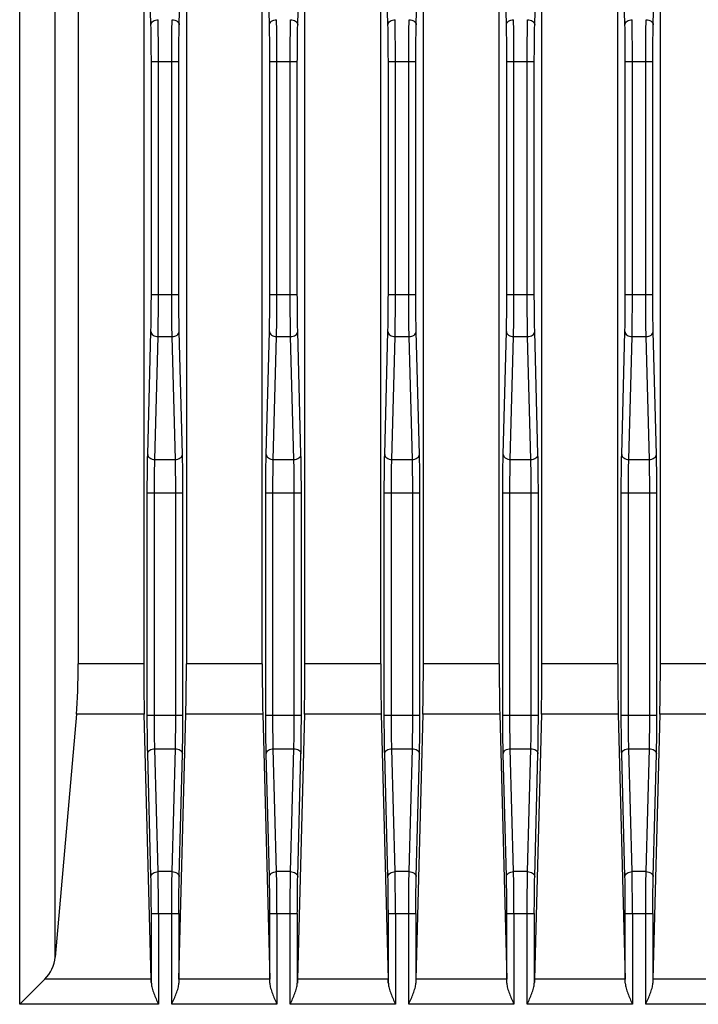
# Model space of a CAD drawing. Header units: millimetres. Extents: x 0 to 1189, y 0 to 841.
# Tile 28 of 37: x 948 to 977, y 507 to 549. Entities that reach past the tile are written whole.
import ezdxf

# ---------------------------------------------------------------- set-up
doc = ezdxf.new("R2010")
doc.units = ezdxf.units.MM
doc.header["$LTSCALE"] = 65.395
doc.layers.add('11_COMPONENTS', color=7, linetype='CONTINUOUS')

msp = doc.modelspace()

# ---------------------------------------------------------------- linework, layer by layer
at = {"layer": '11_COMPONENTS', "linetype": 'Continuous'}
for p, q in [((953.216, 569.957), (953.216, 521.644)), ((955.016, 569.957), (955.016, 521.644)), ((958.216, 521.644), (958.216, 569.957)), ((960.016, 521.644), (960.016, 569.957)), ((963.216, 521.644), (963.216, 569.957)), ((965.016, 521.644), (965.016, 569.957)), ((968.216, 521.644), (968.216, 569.957)), ((970.016, 521.644), (970.016, 569.957)), ((973.216, 521.644), (973.216, 569.957)), ((975.016, 521.644), (975.016, 569.957)), ((950.449, 569.715), (950.449, 521.644)), ((947.98, 507.28), (947.98, 567.333)), ((949.475, 509.271), (949.475, 567.333)), ((953.519, 548.593), (953.451, 551.189)), ((954.713, 548.593), (954.781, 551.189)), ((958.519, 548.593), (958.451, 551.189)), ((959.713, 548.593), (959.781, 551.189)), ((963.519, 548.593), (963.451, 551.189)), ((964.713, 548.593), (964.781, 551.189)), ((968.519, 548.593), (968.451, 551.189)), ((969.713, 548.593), (969.781, 551.189)), ((973.519, 548.593), (973.451, 551.189)), ((974.713, 548.593), (974.781, 551.189)), ((953.536, 537.209), (953.536, 547.038)), ((953.536, 547.038), (954.696, 547.038)), ((953.835, 537.209), (953.835, 547.038)), ((954.396, 537.209), (954.396, 547.038)), ((954.696, 537.209), (954.696, 547.038)), ((958.536, 537.209), (958.536, 547.038)), ((958.536, 547.038), (959.696, 547.038)), ((958.835, 537.209), (958.835, 547.038)), ((959.396, 537.209), (959.396, 547.038)), ((959.696, 537.209), (959.696, 547.038)), ((963.536, 537.209), (963.536, 547.038)), ((963.536, 547.038), (964.696, 547.038)), ((963.835, 537.209), (963.835, 547.038)), ((964.396, 537.209), (964.396, 547.038)), ((964.696, 537.209), (964.696, 547.038)), ((968.536, 537.209), (968.536, 547.038)), ((968.536, 547.038), (969.696, 547.038)), ((968.835, 537.209), (968.835, 547.038)), ((969.396, 537.209), (969.396, 547.038)), ((969.696, 537.209), (969.696, 547.038)), ((973.536, 537.209), (973.536, 547.038)), ((973.536, 547.038), (974.696, 547.038)), ((973.835, 537.209), (973.835, 547.038)), ((974.396, 537.209), (974.396, 547.038)), ((974.696, 537.209), (974.696, 547.038)), ((953.536, 537.209), (954.696, 537.209)), ((958.536, 537.209), (959.696, 537.209)), ((963.536, 537.209), (964.696, 537.209)), ((968.536, 537.209), (969.696, 537.209)), ((973.536, 537.209), (974.696, 537.209)), ((953.383, 530.471), (953.519, 535.653)), ((953.683, 530.259), (953.819, 535.441)), ((953.819, 535.441), (954.413, 535.441)), ((954.549, 530.259), (954.413, 535.441)), ((954.849, 530.471), (954.713, 535.653)), ((958.383, 530.471), (958.519, 535.653)), ((958.683, 530.259), (958.819, 535.441)), ((958.819, 535.441), (959.413, 535.441)), ((959.549, 530.259), (959.413, 535.441)), ((959.849, 530.471), (959.713, 535.653)), ((963.383, 530.471), (963.519, 535.653)), ((963.683, 530.259), (963.819, 535.441)), ((963.819, 535.441), (964.413, 535.441)), ((964.549, 530.259), (964.413, 535.441)), ((964.849, 530.471), (964.713, 535.653)), ((968.383, 530.471), (968.519, 535.653)), ((968.683, 530.259), (968.819, 535.441)), ((968.819, 535.441), (969.413, 535.441)), ((969.549, 530.259), (969.413, 535.441)), ((969.849, 530.471), (969.713, 535.653)), ((973.383, 530.471), (973.519, 535.653)), ((973.683, 530.259), (973.819, 535.441)), ((973.819, 535.441), (974.413, 535.441)), ((974.549, 530.259), (974.413, 535.441)), ((974.849, 530.471), (974.713, 535.653)), ((953.683, 530.259), (954.549, 530.259)), ((958.683, 530.259), (959.549, 530.259)), ((963.683, 530.259), (964.549, 530.259)), ((968.683, 530.259), (969.549, 530.259)), ((973.683, 530.259), (974.549, 530.259)), ((953.365, 519.473), (953.365, 528.845)), ((953.365, 528.845), (954.866, 528.845)), ((953.665, 519.473), (953.665, 528.845)), ((954.567, 519.473), (954.567, 528.845)), ((954.866, 519.473), (954.866, 528.845)), ((958.365, 519.473), (958.365, 528.845)), ((958.365, 528.845), (959.866, 528.845)), ((958.665, 519.473), (958.665, 528.845)), ((959.567, 519.473), (959.567, 528.845)), ((959.866, 519.473), (959.866, 528.845)), ((963.365, 519.473), (963.365, 528.845)), ((963.365, 528.845), (964.866, 528.845)), ((963.665, 519.473), (963.665, 528.845)), ((964.567, 519.473), (964.567, 528.845)), ((964.866, 519.473), (964.866, 528.845)), ((968.365, 519.473), (968.365, 528.845)), ((968.365, 528.845), (969.866, 528.845)), ((968.665, 519.473), (968.665, 528.845)), ((969.567, 519.473), (969.567, 528.845)), ((969.866, 519.473), (969.866, 528.845)), ((973.365, 519.473), (973.365, 528.845)), ((973.365, 528.845), (974.866, 528.845)), ((973.665, 519.473), (973.665, 528.845)), ((974.567, 519.473), (974.567, 528.845)), ((974.866, 519.473), (974.866, 528.845)), ((953.216, 521.644), (950.449, 521.644)), ((958.216, 521.644), (955.016, 521.644)), ((963.216, 521.644), (960.016, 521.644)), ((968.216, 521.644), (965.016, 521.644)), ((973.216, 521.644), (970.016, 521.644)), ((978.216, 521.644), (975.016, 521.644)), ((950.372, 519.523), (949.475, 509.271)), ((953.239, 519.523), (950.372, 519.523)), ((953.532, 508.341), (953.239, 519.523)), ((954.7, 508.341), (954.993, 519.523)), ((958.239, 519.523), (954.993, 519.523)), ((958.239, 519.523), (958.532, 508.341)), ((959.993, 519.523), (959.7, 508.341)), ((963.239, 519.523), (959.993, 519.523)), ((963.239, 519.523), (963.532, 508.341)), ((964.993, 519.523), (964.7, 508.341)), ((968.239, 519.523), (964.993, 519.523)), ((968.239, 519.523), (968.532, 508.341)), ((969.993, 519.523), (969.7, 508.341)), ((973.239, 519.523), (969.993, 519.523)), ((973.239, 519.523), (973.532, 508.341)), ((974.993, 519.523), (974.7, 508.341)), ((978.239, 519.523), (974.993, 519.523)), ((953.365, 519.473), (954.866, 519.473)), ((958.365, 519.473), (959.866, 519.473)), ((963.365, 519.473), (964.866, 519.473)), ((968.365, 519.473), (969.866, 519.473)), ((973.365, 519.473), (974.866, 519.473)), ((953.519, 512.664), (953.383, 517.846)), ((953.819, 512.876), (953.683, 518.058)), ((953.683, 518.058), (954.549, 518.058)), ((954.413, 512.876), (954.549, 518.058)), ((954.713, 512.664), (954.849, 517.846)), ((958.519, 512.664), (958.383, 517.846)), ((958.819, 512.876), (958.683, 518.058)), ((958.683, 518.058), (959.549, 518.058)), ((959.413, 512.876), (959.549, 518.058)), ((959.713, 512.664), (959.849, 517.846)), ((963.519, 512.664), (963.383, 517.846)), ((963.819, 512.876), (963.683, 518.058)), ((963.683, 518.058), (964.549, 518.058)), ((964.413, 512.876), (964.549, 518.058)), ((964.713, 512.664), (964.849, 517.846)), ((968.519, 512.664), (968.383, 517.846)), ((968.819, 512.876), (968.683, 518.058)), ((968.683, 518.058), (969.549, 518.058)), ((969.413, 512.876), (969.549, 518.058)), ((969.713, 512.664), (969.849, 517.846)), ((973.519, 512.664), (973.383, 517.846)), ((973.819, 512.876), (973.683, 518.058)), ((973.683, 518.058), (974.549, 518.058)), ((974.413, 512.876), (974.549, 518.058)), ((974.713, 512.664), (974.849, 517.846)), ((954.413, 512.876), (953.819, 512.876)), ((959.413, 512.876), (958.819, 512.876)), ((964.413, 512.876), (963.819, 512.876)), ((969.413, 512.876), (968.819, 512.876)), ((974.413, 512.876), (973.819, 512.876)), ((953.536, 508.17), (953.536, 511.109)), ((953.536, 511.109), (954.696, 511.109)), ((953.835, 511.109), (953.835, 507.28)), ((954.396, 507.28), (954.396, 511.109)), ((954.696, 511.109), (954.696, 508.17)), ((958.536, 508.17), (958.536, 511.109)), ((958.536, 511.109), (959.696, 511.109)), ((958.835, 511.109), (958.835, 507.28)), ((959.396, 507.28), (959.396, 511.109)), ((959.696, 511.109), (959.696, 508.17)), ((963.536, 508.17), (963.536, 511.109)), ((963.536, 511.109), (964.696, 511.109)), ((963.835, 511.109), (963.835, 507.28)), ((964.396, 507.28), (964.396, 511.109)), ((964.696, 511.109), (964.696, 508.17)), ((968.536, 508.17), (968.536, 511.109)), ((968.536, 511.109), (969.696, 511.109)), ((968.835, 511.109), (968.835, 507.28)), ((969.396, 507.28), (969.396, 511.109)), ((969.696, 511.109), (969.696, 508.17)), ((973.536, 508.17), (973.536, 511.109)), ((973.536, 511.109), (974.696, 511.109)), ((973.835, 511.109), (973.835, 507.28)), ((974.396, 507.28), (974.396, 511.109)), ((974.696, 511.109), (974.696, 508.17)), ((949.041, 508.341), (947.98, 507.28)), ((953.532, 508.341), (949.041, 508.341)), ((958.532, 508.341), (954.7, 508.341)), ((963.532, 508.341), (959.7, 508.341)), ((968.532, 508.341), (964.7, 508.341)), ((973.532, 508.341), (969.7, 508.341)), ((978.532, 508.341), (974.7, 508.341)), ((953.835, 507.28), (947.98, 507.28)), ((958.835, 507.28), (954.396, 507.28)), ((963.835, 507.28), (959.396, 507.28)), ((968.835, 507.28), (964.396, 507.28)), ((973.835, 507.28), (969.396, 507.28)), ((978.835, 507.28), (974.396, 507.28))]:
    msp.add_line(p, q, dxfattribs=at)
for centre, major_axis, ratio, start_param, end_param in [((950.186, 521.644), (0, 3), 0.087489, -2.356194, -1.570796), ((953.294, 521.644), (0, 3), 0.026186, -4.712389, -3.926991), ((954.937, 521.644), (0, 3), 0.026186, -2.356194, -1.570796), ((958.294, 521.644), (0, 3), 0.026186, -4.712389, -3.926991), ((959.937, 521.644), (0, 3), 0.026186, -2.356194, -1.570796), ((963.294, 521.644), (0, 3), 0.026186, -4.712389, -3.926991), ((964.937, 521.644), (0, 3), 0.026186, -2.356194, -1.570796), ((968.294, 521.644), (0, 3), 0.026186, -4.712389, -3.926991), ((969.937, 521.644), (0, 3), 0.026186, -2.356194, -1.570796), ((973.294, 521.644), (0, 3), 0.026186, -4.712389, -3.926991), ((974.937, 521.644), (0, 3), 0.026186, -2.356194, -1.570796), ((947.98, 509.402), (0, 1.5), 1, -2.356194, -1.658063), ((953.504, 507.28), (0, 1.5), 0.026186, -0.936072, -0.785398), ((954.728, 507.28), (0, 1.5), 0.026186, 0.785398, 0.936072), ((958.504, 507.28), (0, 1.5), 0.026186, -0.936072, -0.785398), ((959.728, 507.28), (0, 1.5), 0.026186, 0.785398, 0.936072), ((963.504, 507.28), (0, 1.5), 0.026186, -0.936072, -0.785398), ((964.728, 507.28), (0, 1.5), 0.026186, 0.785398, 0.936072), ((968.504, 507.28), (0, 1.5), 0.026186, -0.936072, -0.785398), ((969.728, 507.28), (0, 1.5), 0.026186, 0.785398, 0.936072), ((973.504, 507.28), (0, 1.5), 0.026186, -0.936072, -0.785398), ((974.728, 507.28), (0, 1.5), 0.026186, 0.785398, 0.936072)]:
    msp.add_ellipse(centre, major_axis=major_axis, ratio=ratio, start_param=start_param, end_param=end_param, dxfattribs=at)
for points, knots in [([(953.519, 548.593), (953.519, 548.621), (953.539, 548.681), (953.636, 548.776), (953.745, 548.804), (953.819, 548.805)], [0, 0, 0, 0, 0.210835, 0.448465, 1, 1, 1, 1]), ([(953.536, 547.038), (953.536, 547.181), (953.534, 547.699), (953.529, 548.218), (953.519, 548.593)], [0, 0, 0, 0, 0.275857, 1, 1, 1, 1]), ([(953.835, 547.038), (953.835, 547.2), (953.834, 547.789), (953.828, 548.379), (953.819, 548.805)], [0, 0, 0, 0, 0.275858, 1, 1, 1, 1]), ([(954.396, 547.038), (954.396, 547.2), (954.398, 547.789), (954.403, 548.379), (954.413, 548.805)], [0, 0, 0, 0, 0.275854, 1, 1, 1, 1]), ([(954.413, 548.805), (954.486, 548.804), (954.596, 548.776), (954.693, 548.681), (954.712, 548.621), (954.713, 548.593)], [0, 0, 0, 0, 0.551535, 0.789165, 1, 1, 1, 1]), ([(954.696, 547.038), (954.696, 547.181), (954.698, 547.699), (954.703, 548.218), (954.713, 548.593)], [0, 0, 0, 0, 0.275853, 1, 1, 1, 1]), ([(958.519, 548.593), (958.519, 548.621), (958.539, 548.681), (958.636, 548.776), (958.745, 548.804), (958.819, 548.805)], [0, 0, 0, 0, 0.210835, 0.448465, 1, 1, 1, 1]), ([(958.536, 547.038), (958.536, 547.181), (958.534, 547.699), (958.529, 548.218), (958.519, 548.593)], [0, 0, 0, 0, 0.275857, 1, 1, 1, 1]), ([(958.835, 547.038), (958.835, 547.2), (958.834, 547.789), (958.828, 548.379), (958.819, 548.805)], [0, 0, 0, 0, 0.275858, 1, 1, 1, 1]), ([(959.396, 547.038), (959.396, 547.2), (959.398, 547.789), (959.403, 548.379), (959.413, 548.805)], [0, 0, 0, 0, 0.275854, 1, 1, 1, 1]), ([(959.413, 548.805), (959.486, 548.804), (959.596, 548.776), (959.693, 548.681), (959.712, 548.621), (959.713, 548.593)], [0, 0, 0, 0, 0.551535, 0.789165, 1, 1, 1, 1]), ([(959.696, 547.038), (959.696, 547.181), (959.698, 547.699), (959.703, 548.218), (959.713, 548.593)], [0, 0, 0, 0, 0.275853, 1, 1, 1, 1]), ([(963.519, 548.593), (963.519, 548.621), (963.539, 548.681), (963.636, 548.776), (963.745, 548.804), (963.819, 548.805)], [0, 0, 0, 0, 0.210835, 0.448465, 1, 1, 1, 1]), ([(963.536, 547.038), (963.536, 547.181), (963.534, 547.699), (963.529, 548.218), (963.519, 548.593)], [0, 0, 0, 0, 0.275857, 1, 1, 1, 1]), ([(963.835, 547.038), (963.835, 547.2), (963.834, 547.789), (963.828, 548.379), (963.819, 548.805)], [0, 0, 0, 0, 0.275858, 1, 1, 1, 1]), ([(964.396, 547.038), (964.396, 547.2), (964.398, 547.789), (964.403, 548.379), (964.413, 548.805)], [0, 0, 0, 0, 0.275854, 1, 1, 1, 1]), ([(964.413, 548.805), (964.486, 548.804), (964.596, 548.776), (964.693, 548.681), (964.712, 548.621), (964.713, 548.593)], [0, 0, 0, 0, 0.551535, 0.789165, 1, 1, 1, 1]), ([(964.696, 547.038), (964.696, 547.181), (964.698, 547.699), (964.703, 548.218), (964.713, 548.593)], [0, 0, 0, 0, 0.275853, 1, 1, 1, 1]), ([(968.519, 548.593), (968.519, 548.621), (968.539, 548.681), (968.636, 548.776), (968.745, 548.804), (968.819, 548.805)], [0, 0, 0, 0, 0.210835, 0.448465, 1, 1, 1, 1]), ([(968.536, 547.038), (968.536, 547.181), (968.534, 547.699), (968.529, 548.218), (968.519, 548.593)], [0, 0, 0, 0, 0.275857, 1, 1, 1, 1]), ([(968.835, 547.038), (968.835, 547.2), (968.834, 547.789), (968.828, 548.379), (968.819, 548.805)], [0, 0, 0, 0, 0.275858, 1, 1, 1, 1]), ([(969.396, 547.038), (969.396, 547.2), (969.398, 547.789), (969.403, 548.379), (969.413, 548.805)], [0, 0, 0, 0, 0.275854, 1, 1, 1, 1]), ([(969.413, 548.805), (969.486, 548.804), (969.596, 548.776), (969.693, 548.681), (969.712, 548.621), (969.713, 548.593)], [0, 0, 0, 0, 0.551535, 0.789165, 1, 1, 1, 1]), ([(969.696, 547.038), (969.696, 547.181), (969.698, 547.699), (969.703, 548.218), (969.713, 548.593)], [0, 0, 0, 0, 0.275853, 1, 1, 1, 1]), ([(973.519, 548.593), (973.519, 548.621), (973.539, 548.681), (973.636, 548.776), (973.745, 548.804), (973.819, 548.805)], [0, 0, 0, 0, 0.210835, 0.448465, 1, 1, 1, 1]), ([(973.536, 547.038), (973.536, 547.181), (973.534, 547.699), (973.529, 548.218), (973.519, 548.593)], [0, 0, 0, 0, 0.275857, 1, 1, 1, 1]), ([(973.835, 547.038), (973.835, 547.2), (973.834, 547.789), (973.828, 548.379), (973.819, 548.805)], [0, 0, 0, 0, 0.275858, 1, 1, 1, 1]), ([(974.396, 547.038), (974.396, 547.2), (974.398, 547.789), (974.403, 548.379), (974.413, 548.805)], [0, 0, 0, 0, 0.275854, 1, 1, 1, 1]), ([(974.413, 548.805), (974.486, 548.804), (974.596, 548.776), (974.693, 548.681), (974.712, 548.621), (974.713, 548.593)], [0, 0, 0, 0, 0.551535, 0.789165, 1, 1, 1, 1]), ([(974.696, 547.038), (974.696, 547.181), (974.698, 547.699), (974.703, 548.218), (974.713, 548.593)], [0, 0, 0, 0, 0.275853, 1, 1, 1, 1]), ([(953.519, 535.653), (953.522, 535.764), (953.532, 536.283), (953.536, 536.801), (953.536, 537.209)], [0, 0, 0, 0, 0.214285, 1, 1, 1, 1]), ([(953.819, 535.441), (953.821, 535.567), (953.832, 536.156), (953.835, 536.746), (953.835, 537.209)], [0, 0, 0, 0, 0.214281, 1, 1, 1, 1]), ([(954.413, 535.441), (954.41, 535.567), (954.4, 536.156), (954.396, 536.746), (954.396, 537.209)], [0, 0, 0, 0, 0.214283, 1, 1, 1, 1]), ([(954.713, 535.653), (954.71, 535.764), (954.699, 536.283), (954.696, 536.801), (954.696, 537.209)], [0, 0, 0, 0, 0.214286, 1, 1, 1, 1]), ([(958.519, 535.653), (958.522, 535.764), (958.532, 536.283), (958.536, 536.801), (958.536, 537.209)], [0, 0, 0, 0, 0.214285, 1, 1, 1, 1]), ([(958.819, 535.441), (958.821, 535.567), (958.832, 536.156), (958.835, 536.746), (958.835, 537.209)], [0, 0, 0, 0, 0.214281, 1, 1, 1, 1]), ([(959.413, 535.441), (959.41, 535.567), (959.4, 536.156), (959.396, 536.746), (959.396, 537.209)], [0, 0, 0, 0, 0.214283, 1, 1, 1, 1]), ([(959.713, 535.653), (959.71, 535.764), (959.699, 536.283), (959.696, 536.801), (959.696, 537.209)], [0, 0, 0, 0, 0.214286, 1, 1, 1, 1]), ([(963.519, 535.653), (963.522, 535.764), (963.532, 536.283), (963.536, 536.801), (963.536, 537.209)], [0, 0, 0, 0, 0.214285, 1, 1, 1, 1]), ([(963.819, 535.441), (963.821, 535.567), (963.832, 536.156), (963.835, 536.746), (963.835, 537.209)], [0, 0, 0, 0, 0.214281, 1, 1, 1, 1]), ([(964.413, 535.441), (964.41, 535.567), (964.4, 536.156), (964.396, 536.746), (964.396, 537.209)], [0, 0, 0, 0, 0.214283, 1, 1, 1, 1]), ([(964.713, 535.653), (964.71, 535.764), (964.699, 536.283), (964.696, 536.801), (964.696, 537.209)], [0, 0, 0, 0, 0.214286, 1, 1, 1, 1]), ([(968.519, 535.653), (968.522, 535.764), (968.532, 536.283), (968.536, 536.801), (968.536, 537.209)], [0, 0, 0, 0, 0.214285, 1, 1, 1, 1]), ([(968.819, 535.441), (968.821, 535.567), (968.832, 536.156), (968.835, 536.746), (968.835, 537.209)], [0, 0, 0, 0, 0.214281, 1, 1, 1, 1]), ([(969.413, 535.441), (969.41, 535.567), (969.4, 536.156), (969.396, 536.746), (969.396, 537.209)], [0, 0, 0, 0, 0.214283, 1, 1, 1, 1]), ([(969.713, 535.653), (969.71, 535.764), (969.699, 536.283), (969.696, 536.801), (969.696, 537.209)], [0, 0, 0, 0, 0.214286, 1, 1, 1, 1]), ([(973.519, 535.653), (973.522, 535.764), (973.532, 536.283), (973.536, 536.801), (973.536, 537.209)], [0, 0, 0, 0, 0.214285, 1, 1, 1, 1]), ([(973.819, 535.441), (973.821, 535.567), (973.832, 536.156), (973.835, 536.746), (973.835, 537.209)], [0, 0, 0, 0, 0.214281, 1, 1, 1, 1]), ([(974.413, 535.441), (974.41, 535.567), (974.4, 536.156), (974.396, 536.746), (974.396, 537.209)], [0, 0, 0, 0, 0.214283, 1, 1, 1, 1]), ([(974.713, 535.653), (974.71, 535.764), (974.699, 536.283), (974.696, 536.801), (974.696, 537.209)], [0, 0, 0, 0, 0.214286, 1, 1, 1, 1]), ([(953.519, 535.653), (953.519, 535.625), (953.539, 535.565), (953.636, 535.47), (953.745, 535.442), (953.819, 535.441)], [0, 0, 0, 0, 0.210835, 0.448465, 1, 1, 1, 1]), ([(954.413, 535.441), (954.486, 535.442), (954.596, 535.47), (954.693, 535.565), (954.712, 535.625), (954.713, 535.653)], [0, 0, 0, 0, 0.551535, 0.789165, 1, 1, 1, 1]), ([(958.519, 535.653), (958.519, 535.625), (958.539, 535.565), (958.636, 535.47), (958.745, 535.442), (958.819, 535.441)], [0, 0, 0, 0, 0.210835, 0.448465, 1, 1, 1, 1]), ([(959.413, 535.441), (959.486, 535.442), (959.596, 535.47), (959.693, 535.565), (959.712, 535.625), (959.713, 535.653)], [0, 0, 0, 0, 0.551535, 0.789165, 1, 1, 1, 1]), ([(963.519, 535.653), (963.519, 535.625), (963.539, 535.565), (963.636, 535.47), (963.745, 535.442), (963.819, 535.441)], [0, 0, 0, 0, 0.210835, 0.448465, 1, 1, 1, 1]), ([(964.413, 535.441), (964.486, 535.442), (964.596, 535.47), (964.693, 535.565), (964.712, 535.625), (964.713, 535.653)], [0, 0, 0, 0, 0.551535, 0.789165, 1, 1, 1, 1]), ([(968.519, 535.653), (968.519, 535.625), (968.539, 535.565), (968.636, 535.47), (968.745, 535.442), (968.819, 535.441)], [0, 0, 0, 0, 0.210835, 0.448465, 1, 1, 1, 1]), ([(969.413, 535.441), (969.486, 535.442), (969.596, 535.47), (969.693, 535.565), (969.712, 535.625), (969.713, 535.653)], [0, 0, 0, 0, 0.551535, 0.789165, 1, 1, 1, 1]), ([(973.519, 535.653), (973.519, 535.625), (973.539, 535.565), (973.636, 535.47), (973.745, 535.442), (973.819, 535.441)], [0, 0, 0, 0, 0.210835, 0.448465, 1, 1, 1, 1]), ([(974.413, 535.441), (974.486, 535.442), (974.596, 535.47), (974.693, 535.565), (974.712, 535.625), (974.713, 535.653)], [0, 0, 0, 0, 0.551535, 0.789165, 1, 1, 1, 1]), ([(953.365, 528.845), (953.365, 528.994), (953.367, 529.536), (953.373, 530.079), (953.383, 530.471)], [0, 0, 0, 0, 0.275847, 1, 1, 1, 1]), ([(953.383, 530.471), (953.384, 530.443), (953.403, 530.383), (953.5, 530.288), (953.61, 530.26), (953.683, 530.259)], [0, 0, 0, 0, 0.210835, 0.448465, 1, 1, 1, 1]), ([(954.549, 530.259), (954.622, 530.26), (954.732, 530.288), (954.828, 530.383), (954.848, 530.443), (954.849, 530.471)], [0, 0, 0, 0, 0.551535, 0.789165, 1, 1, 1, 1]), ([(954.866, 528.845), (954.866, 528.994), (954.865, 529.536), (954.859, 530.079), (954.849, 530.471)], [0, 0, 0, 0, 0.275865, 1, 1, 1, 1]), ([(958.365, 528.845), (958.365, 528.994), (958.367, 529.536), (958.373, 530.079), (958.383, 530.471)], [0, 0, 0, 0, 0.275847, 1, 1, 1, 1]), ([(958.383, 530.471), (958.384, 530.443), (958.403, 530.383), (958.5, 530.288), (958.61, 530.26), (958.683, 530.259)], [0, 0, 0, 0, 0.210835, 0.448465, 1, 1, 1, 1]), ([(959.549, 530.259), (959.622, 530.26), (959.732, 530.288), (959.828, 530.383), (959.848, 530.443), (959.849, 530.471)], [0, 0, 0, 0, 0.551535, 0.789165, 1, 1, 1, 1]), ([(959.866, 528.845), (959.866, 528.994), (959.865, 529.536), (959.859, 530.079), (959.849, 530.471)], [0, 0, 0, 0, 0.275865, 1, 1, 1, 1]), ([(963.365, 528.845), (963.365, 528.994), (963.367, 529.536), (963.373, 530.079), (963.383, 530.471)], [0, 0, 0, 0, 0.275847, 1, 1, 1, 1]), ([(963.383, 530.471), (963.384, 530.443), (963.403, 530.383), (963.5, 530.288), (963.61, 530.26), (963.683, 530.259)], [0, 0, 0, 0, 0.210835, 0.448465, 1, 1, 1, 1]), ([(964.549, 530.259), (964.622, 530.26), (964.732, 530.288), (964.828, 530.383), (964.848, 530.443), (964.849, 530.471)], [0, 0, 0, 0, 0.551535, 0.789165, 1, 1, 1, 1]), ([(964.866, 528.845), (964.866, 528.994), (964.865, 529.536), (964.859, 530.079), (964.849, 530.471)], [0, 0, 0, 0, 0.275865, 1, 1, 1, 1]), ([(968.365, 528.845), (968.365, 528.994), (968.367, 529.536), (968.373, 530.079), (968.383, 530.471)], [0, 0, 0, 0, 0.275847, 1, 1, 1, 1]), ([(968.383, 530.471), (968.384, 530.443), (968.403, 530.383), (968.5, 530.288), (968.61, 530.26), (968.683, 530.259)], [0, 0, 0, 0, 0.210835, 0.448465, 1, 1, 1, 1]), ([(969.549, 530.259), (969.622, 530.26), (969.732, 530.288), (969.828, 530.383), (969.848, 530.443), (969.849, 530.471)], [0, 0, 0, 0, 0.551535, 0.789165, 1, 1, 1, 1]), ([(969.866, 528.845), (969.866, 528.994), (969.865, 529.536), (969.859, 530.079), (969.849, 530.471)], [0, 0, 0, 0, 0.275865, 1, 1, 1, 1]), ([(973.365, 528.845), (973.365, 528.994), (973.367, 529.536), (973.373, 530.079), (973.383, 530.471)], [0, 0, 0, 0, 0.275847, 1, 1, 1, 1]), ([(973.383, 530.471), (973.384, 530.443), (973.403, 530.383), (973.5, 530.288), (973.61, 530.26), (973.683, 530.259)], [0, 0, 0, 0, 0.210835, 0.448465, 1, 1, 1, 1]), ([(974.549, 530.259), (974.622, 530.26), (974.732, 530.288), (974.828, 530.383), (974.848, 530.443), (974.849, 530.471)], [0, 0, 0, 0, 0.551535, 0.789165, 1, 1, 1, 1]), ([(974.866, 528.845), (974.866, 528.994), (974.865, 529.536), (974.859, 530.079), (974.849, 530.471)], [0, 0, 0, 0, 0.275865, 1, 1, 1, 1]), ([(953.665, 528.845), (953.665, 528.975), (953.667, 529.446), (953.673, 529.918), (953.683, 530.259)], [0, 0, 0, 0, 0.275846, 1, 1, 1, 1]), ([(954.567, 528.845), (954.567, 528.975), (954.565, 529.446), (954.559, 529.918), (954.549, 530.259)], [0, 0, 0, 0, 0.275864, 1, 1, 1, 1]), ([(958.665, 528.845), (958.665, 528.975), (958.667, 529.446), (958.673, 529.918), (958.683, 530.259)], [0, 0, 0, 0, 0.275846, 1, 1, 1, 1]), ([(959.567, 528.845), (959.567, 528.975), (959.565, 529.446), (959.559, 529.918), (959.549, 530.259)], [0, 0, 0, 0, 0.275864, 1, 1, 1, 1]), ([(963.665, 528.845), (963.665, 528.975), (963.667, 529.446), (963.673, 529.918), (963.683, 530.259)], [0, 0, 0, 0, 0.275846, 1, 1, 1, 1]), ([(964.567, 528.845), (964.567, 528.975), (964.565, 529.446), (964.559, 529.918), (964.549, 530.259)], [0, 0, 0, 0, 0.275864, 1, 1, 1, 1]), ([(968.665, 528.845), (968.665, 528.975), (968.667, 529.446), (968.673, 529.918), (968.683, 530.259)], [0, 0, 0, 0, 0.275846, 1, 1, 1, 1]), ([(969.567, 528.845), (969.567, 528.975), (969.565, 529.446), (969.559, 529.918), (969.549, 530.259)], [0, 0, 0, 0, 0.275864, 1, 1, 1, 1]), ([(973.665, 528.845), (973.665, 528.975), (973.667, 529.446), (973.673, 529.918), (973.683, 530.259)], [0, 0, 0, 0, 0.275846, 1, 1, 1, 1]), ([(974.567, 528.845), (974.567, 528.975), (974.565, 529.446), (974.559, 529.918), (974.549, 530.259)], [0, 0, 0, 0, 0.275864, 1, 1, 1, 1]), ([(953.383, 517.846), (953.38, 517.962), (953.369, 518.504), (953.365, 519.047), (953.365, 519.473)], [0, 0, 0, 0, 0.214281, 1, 1, 1, 1]), ([(953.683, 518.058), (953.68, 518.159), (953.669, 518.631), (953.665, 519.102), (953.665, 519.473)], [0, 0, 0, 0, 0.214286, 1, 1, 1, 1]), ([(954.549, 518.058), (954.552, 518.159), (954.563, 518.631), (954.567, 519.102), (954.567, 519.473)], [0, 0, 0, 0, 0.214302, 1, 1, 1, 1]), ([(954.849, 517.846), (954.852, 517.962), (954.863, 518.504), (954.866, 519.047), (954.866, 519.473)], [0, 0, 0, 0, 0.214297, 1, 1, 1, 1]), ([(958.383, 517.846), (958.38, 517.962), (958.369, 518.504), (958.365, 519.047), (958.365, 519.473)], [0, 0, 0, 0, 0.214281, 1, 1, 1, 1]), ([(958.683, 518.058), (958.68, 518.159), (958.669, 518.631), (958.665, 519.102), (958.665, 519.473)], [0, 0, 0, 0, 0.214286, 1, 1, 1, 1]), ([(959.549, 518.058), (959.552, 518.159), (959.563, 518.631), (959.567, 519.102), (959.567, 519.473)], [0, 0, 0, 0, 0.214302, 1, 1, 1, 1]), ([(959.849, 517.846), (959.852, 517.962), (959.863, 518.504), (959.866, 519.047), (959.866, 519.473)], [0, 0, 0, 0, 0.214297, 1, 1, 1, 1]), ([(963.383, 517.846), (963.38, 517.962), (963.369, 518.504), (963.365, 519.047), (963.365, 519.473)], [0, 0, 0, 0, 0.214281, 1, 1, 1, 1]), ([(963.683, 518.058), (963.68, 518.159), (963.669, 518.631), (963.665, 519.102), (963.665, 519.473)], [0, 0, 0, 0, 0.214286, 1, 1, 1, 1]), ([(964.549, 518.058), (964.552, 518.159), (964.563, 518.631), (964.567, 519.102), (964.567, 519.473)], [0, 0, 0, 0, 0.214302, 1, 1, 1, 1]), ([(964.849, 517.846), (964.852, 517.962), (964.863, 518.504), (964.866, 519.047), (964.866, 519.473)], [0, 0, 0, 0, 0.214297, 1, 1, 1, 1]), ([(968.383, 517.846), (968.38, 517.962), (968.369, 518.504), (968.365, 519.047), (968.365, 519.473)], [0, 0, 0, 0, 0.214281, 1, 1, 1, 1]), ([(968.683, 518.058), (968.68, 518.159), (968.669, 518.631), (968.665, 519.102), (968.665, 519.473)], [0, 0, 0, 0, 0.214286, 1, 1, 1, 1]), ([(969.549, 518.058), (969.552, 518.159), (969.563, 518.631), (969.567, 519.102), (969.567, 519.473)], [0, 0, 0, 0, 0.214302, 1, 1, 1, 1]), ([(969.849, 517.846), (969.852, 517.962), (969.863, 518.504), (969.866, 519.047), (969.866, 519.473)], [0, 0, 0, 0, 0.214297, 1, 1, 1, 1]), ([(973.383, 517.846), (973.38, 517.962), (973.369, 518.504), (973.365, 519.047), (973.365, 519.473)], [0, 0, 0, 0, 0.214281, 1, 1, 1, 1]), ([(973.683, 518.058), (973.68, 518.159), (973.669, 518.631), (973.665, 519.102), (973.665, 519.473)], [0, 0, 0, 0, 0.214286, 1, 1, 1, 1]), ([(974.549, 518.058), (974.552, 518.159), (974.563, 518.631), (974.567, 519.102), (974.567, 519.473)], [0, 0, 0, 0, 0.214302, 1, 1, 1, 1]), ([(974.849, 517.846), (974.852, 517.962), (974.863, 518.504), (974.866, 519.047), (974.866, 519.473)], [0, 0, 0, 0, 0.214297, 1, 1, 1, 1]), ([(953.383, 517.846), (953.384, 517.874), (953.403, 517.934), (953.5, 518.029), (953.61, 518.057), (953.683, 518.058)], [0, 0, 0, 0, 0.210835, 0.448465, 1, 1, 1, 1]), ([(954.549, 518.058), (954.622, 518.057), (954.732, 518.029), (954.828, 517.934), (954.848, 517.874), (954.849, 517.846)], [0, 0, 0, 0, 0.551535, 0.789165, 1, 1, 1, 1]), ([(958.383, 517.846), (958.384, 517.874), (958.403, 517.934), (958.5, 518.029), (958.61, 518.057), (958.683, 518.058)], [0, 0, 0, 0, 0.210835, 0.448465, 1, 1, 1, 1]), ([(959.549, 518.058), (959.622, 518.057), (959.732, 518.029), (959.828, 517.934), (959.848, 517.874), (959.849, 517.846)], [0, 0, 0, 0, 0.551535, 0.789165, 1, 1, 1, 1]), ([(963.383, 517.846), (963.384, 517.874), (963.403, 517.934), (963.5, 518.029), (963.61, 518.057), (963.683, 518.058)], [0, 0, 0, 0, 0.210835, 0.448465, 1, 1, 1, 1]), ([(964.549, 518.058), (964.622, 518.057), (964.732, 518.029), (964.828, 517.934), (964.848, 517.874), (964.849, 517.846)], [0, 0, 0, 0, 0.551535, 0.789165, 1, 1, 1, 1]), ([(968.383, 517.846), (968.384, 517.874), (968.403, 517.934), (968.5, 518.029), (968.61, 518.057), (968.683, 518.058)], [0, 0, 0, 0, 0.210835, 0.448465, 1, 1, 1, 1]), ([(969.549, 518.058), (969.622, 518.057), (969.732, 518.029), (969.828, 517.934), (969.848, 517.874), (969.849, 517.846)], [0, 0, 0, 0, 0.551535, 0.789165, 1, 1, 1, 1]), ([(973.383, 517.846), (973.384, 517.874), (973.403, 517.934), (973.5, 518.029), (973.61, 518.057), (973.683, 518.058)], [0, 0, 0, 0, 0.210835, 0.448465, 1, 1, 1, 1]), ([(974.549, 518.058), (974.622, 518.057), (974.732, 518.029), (974.828, 517.934), (974.848, 517.874), (974.849, 517.846)], [0, 0, 0, 0, 0.551535, 0.789165, 1, 1, 1, 1]), ([(953.519, 512.664), (953.519, 512.692), (953.539, 512.752), (953.636, 512.847), (953.745, 512.875), (953.819, 512.876)], [0, 0, 0, 0, 0.210835, 0.448465, 1, 1, 1, 1]), ([(953.835, 511.109), (953.835, 511.271), (953.834, 511.86), (953.828, 512.45), (953.819, 512.876)], [0, 0, 0, 0, 0.275857, 1, 1, 1, 1]), ([(954.396, 511.109), (954.396, 511.271), (954.398, 511.86), (954.403, 512.45), (954.413, 512.876)], [0, 0, 0, 0, 0.275853, 1, 1, 1, 1]), ([(954.413, 512.876), (954.486, 512.875), (954.596, 512.847), (954.693, 512.752), (954.712, 512.692), (954.713, 512.664)], [0, 0, 0, 0, 0.551535, 0.789165, 1, 1, 1, 1]), ([(958.519, 512.664), (958.519, 512.692), (958.539, 512.752), (958.636, 512.847), (958.745, 512.875), (958.819, 512.876)], [0, 0, 0, 0, 0.210835, 0.448465, 1, 1, 1, 1]), ([(958.835, 511.109), (958.835, 511.271), (958.834, 511.86), (958.828, 512.45), (958.819, 512.876)], [0, 0, 0, 0, 0.275857, 1, 1, 1, 1]), ([(959.396, 511.109), (959.396, 511.271), (959.398, 511.86), (959.403, 512.45), (959.413, 512.876)], [0, 0, 0, 0, 0.275853, 1, 1, 1, 1]), ([(959.413, 512.876), (959.486, 512.875), (959.596, 512.847), (959.693, 512.752), (959.712, 512.692), (959.713, 512.664)], [0, 0, 0, 0, 0.551535, 0.789165, 1, 1, 1, 1]), ([(963.519, 512.664), (963.519, 512.692), (963.539, 512.752), (963.636, 512.847), (963.745, 512.875), (963.819, 512.876)], [0, 0, 0, 0, 0.210835, 0.448465, 1, 1, 1, 1]), ([(963.835, 511.109), (963.835, 511.271), (963.834, 511.86), (963.828, 512.45), (963.819, 512.876)], [0, 0, 0, 0, 0.275857, 1, 1, 1, 1]), ([(964.396, 511.109), (964.396, 511.271), (964.398, 511.86), (964.403, 512.45), (964.413, 512.876)], [0, 0, 0, 0, 0.275853, 1, 1, 1, 1]), ([(964.413, 512.876), (964.486, 512.875), (964.596, 512.847), (964.693, 512.752), (964.712, 512.692), (964.713, 512.664)], [0, 0, 0, 0, 0.551535, 0.789165, 1, 1, 1, 1]), ([(968.519, 512.664), (968.519, 512.692), (968.539, 512.752), (968.636, 512.847), (968.745, 512.875), (968.819, 512.876)], [0, 0, 0, 0, 0.210835, 0.448465, 1, 1, 1, 1]), ([(968.835, 511.109), (968.835, 511.271), (968.834, 511.86), (968.828, 512.45), (968.819, 512.876)], [0, 0, 0, 0, 0.275857, 1, 1, 1, 1]), ([(969.396, 511.109), (969.396, 511.271), (969.398, 511.86), (969.403, 512.45), (969.413, 512.876)], [0, 0, 0, 0, 0.275853, 1, 1, 1, 1]), ([(969.413, 512.876), (969.486, 512.875), (969.596, 512.847), (969.693, 512.752), (969.712, 512.692), (969.713, 512.664)], [0, 0, 0, 0, 0.551535, 0.789165, 1, 1, 1, 1]), ([(973.519, 512.664), (973.519, 512.692), (973.539, 512.752), (973.636, 512.847), (973.745, 512.875), (973.819, 512.876)], [0, 0, 0, 0, 0.210835, 0.448465, 1, 1, 1, 1]), ([(973.835, 511.109), (973.835, 511.271), (973.834, 511.86), (973.828, 512.45), (973.819, 512.876)], [0, 0, 0, 0, 0.275857, 1, 1, 1, 1]), ([(974.396, 511.109), (974.396, 511.271), (974.398, 511.86), (974.403, 512.45), (974.413, 512.876)], [0, 0, 0, 0, 0.275853, 1, 1, 1, 1]), ([(974.413, 512.876), (974.486, 512.875), (974.596, 512.847), (974.693, 512.752), (974.712, 512.692), (974.713, 512.664)], [0, 0, 0, 0, 0.551535, 0.789165, 1, 1, 1, 1]), ([(953.536, 511.109), (953.536, 511.252), (953.534, 511.77), (953.529, 512.289), (953.519, 512.664)], [0, 0, 0, 0, 0.275857, 1, 1, 1, 1]), ([(954.696, 511.109), (954.696, 511.252), (954.698, 511.77), (954.703, 512.289), (954.713, 512.664)], [0, 0, 0, 0, 0.275853, 1, 1, 1, 1]), ([(958.536, 511.109), (958.536, 511.252), (958.534, 511.77), (958.529, 512.289), (958.519, 512.664)], [0, 0, 0, 0, 0.275857, 1, 1, 1, 1]), ([(959.696, 511.109), (959.696, 511.252), (959.698, 511.77), (959.703, 512.289), (959.713, 512.664)], [0, 0, 0, 0, 0.275853, 1, 1, 1, 1]), ([(963.536, 511.109), (963.536, 511.252), (963.534, 511.77), (963.529, 512.289), (963.519, 512.664)], [0, 0, 0, 0, 0.275857, 1, 1, 1, 1]), ([(964.696, 511.109), (964.696, 511.252), (964.698, 511.77), (964.703, 512.289), (964.713, 512.664)], [0, 0, 0, 0, 0.275853, 1, 1, 1, 1]), ([(968.536, 511.109), (968.536, 511.252), (968.534, 511.77), (968.529, 512.289), (968.519, 512.664)], [0, 0, 0, 0, 0.275857, 1, 1, 1, 1]), ([(969.696, 511.109), (969.696, 511.252), (969.698, 511.77), (969.703, 512.289), (969.713, 512.664)], [0, 0, 0, 0, 0.275853, 1, 1, 1, 1]), ([(973.536, 511.109), (973.536, 511.252), (973.534, 511.77), (973.529, 512.289), (973.519, 512.664)], [0, 0, 0, 0, 0.275857, 1, 1, 1, 1]), ([(974.696, 511.109), (974.696, 511.252), (974.698, 511.77), (974.703, 512.289), (974.713, 512.664)], [0, 0, 0, 0, 0.275853, 1, 1, 1, 1]), ([(953.536, 508.17), (953.537, 508.098), (953.566, 507.95), (953.668, 507.653), (953.768, 507.431), (953.835, 507.28)], [0, 0, 0, 0, 0.226925, 0.474697, 1, 1, 1, 1]), ([(954.396, 507.28), (954.464, 507.431), (954.564, 507.653), (954.666, 507.95), (954.695, 508.098), (954.696, 508.17)], [0, 0, 0, 0, 0.525302, 0.773074, 1, 1, 1, 1]), ([(958.536, 508.17), (958.537, 508.098), (958.566, 507.95), (958.668, 507.653), (958.768, 507.431), (958.835, 507.28)], [0, 0, 0, 0, 0.226925, 0.474697, 1, 1, 1, 1]), ([(959.396, 507.28), (959.464, 507.431), (959.564, 507.653), (959.666, 507.95), (959.695, 508.098), (959.696, 508.17)], [0, 0, 0, 0, 0.525302, 0.773074, 1, 1, 1, 1]), ([(963.536, 508.17), (963.537, 508.098), (963.566, 507.95), (963.668, 507.653), (963.768, 507.431), (963.835, 507.28)], [0, 0, 0, 0, 0.226925, 0.474697, 1, 1, 1, 1]), ([(964.396, 507.28), (964.464, 507.431), (964.564, 507.653), (964.666, 507.95), (964.695, 508.098), (964.696, 508.17)], [0, 0, 0, 0, 0.525302, 0.773074, 1, 1, 1, 1]), ([(968.536, 508.17), (968.537, 508.098), (968.566, 507.95), (968.668, 507.653), (968.768, 507.431), (968.835, 507.28)], [0, 0, 0, 0, 0.226925, 0.474697, 1, 1, 1, 1]), ([(969.396, 507.28), (969.464, 507.431), (969.564, 507.653), (969.666, 507.95), (969.695, 508.098), (969.696, 508.17)], [0, 0, 0, 0, 0.525302, 0.773074, 1, 1, 1, 1]), ([(973.536, 508.17), (973.537, 508.098), (973.566, 507.95), (973.668, 507.653), (973.768, 507.431), (973.835, 507.28)], [0, 0, 0, 0, 0.226925, 0.474697, 1, 1, 1, 1]), ([(974.396, 507.28), (974.464, 507.431), (974.564, 507.653), (974.666, 507.95), (974.695, 508.098), (974.696, 508.17)], [0, 0, 0, 0, 0.525302, 0.773074, 1, 1, 1, 1])]:
    msp.add_open_spline(points, degree=3, knots=knots, dxfattribs=at)

doc.saveas('drawing.dxf')
